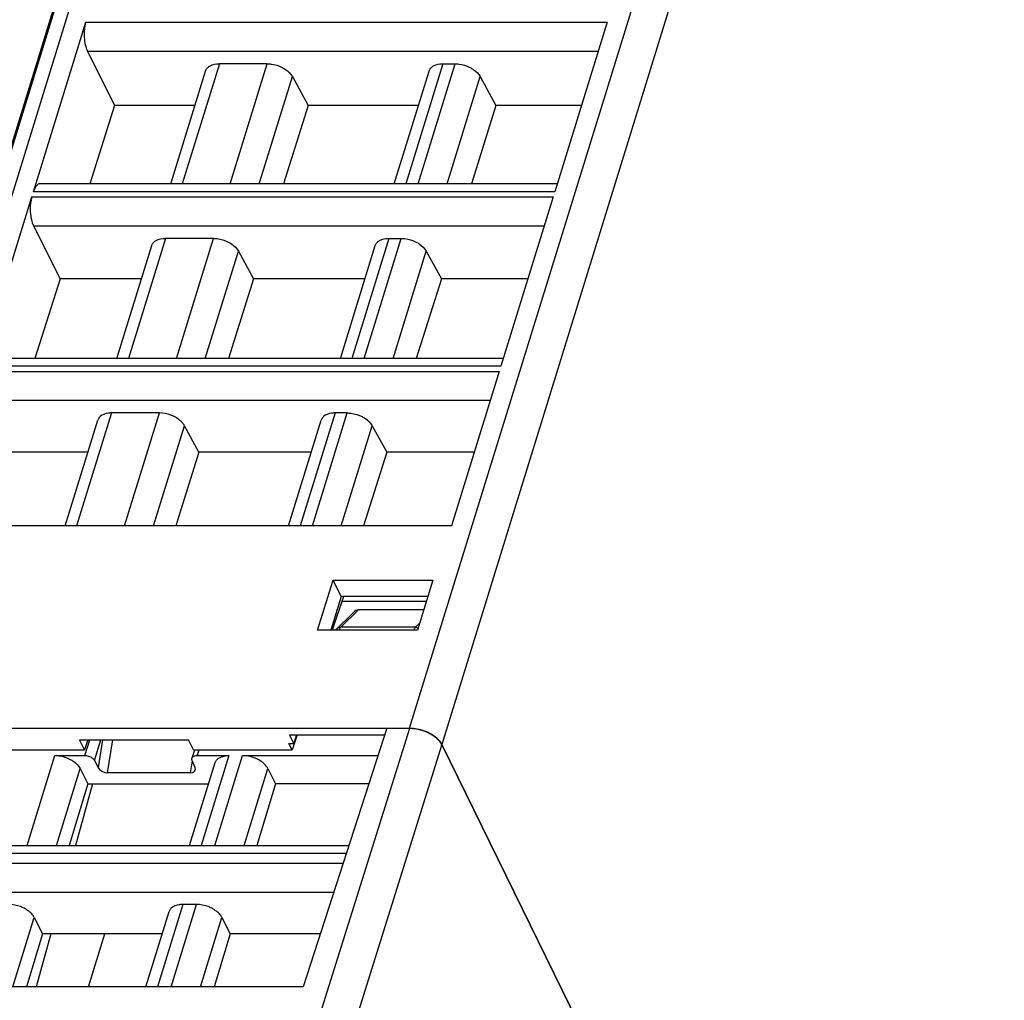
# Model space of a CAD drawing. Header units: millimetres. Extents: x 0 to 420, y 0 to 297.
# Tile 63 of 124: x 183 to 202, y 61 to 79. Entities that reach past the tile are written whole.
import ezdxf

# ---------------------------------------------------------------- set-up
doc = ezdxf.new("R2010")
doc.units = ezdxf.units.MM
doc.header["$LTSCALE"] = 23.1
doc.layers.get('0').update_dxf_attribs({"linetype": 'CONTINUOUS'})

msp = doc.modelspace()

# ---------------------------------------------------------------- linework, layer by layer
at = {"color": 9, "linetype": 'CONTINUOUS'}
for p, q in [((190.39862, 65.81798), (199.65766, 95.78024)), ((200.27071, 95.46943), (191.01167, 65.50718)), ((187.57738, 92.3987), (179.26727, 65.50718)), ((187.88266, 92.39979), (179.66826, 65.81798)), ((184.22015, 79.28141), (194.16776, 79.28141)), ((184.25242, 78.73058), (193.99754, 78.73058)), ((186.76931, 78.4896), (186.06225, 76.20155)), ((186.97704, 76.20155), (187.6841, 78.4896)), ((191.03382, 78.4896), (190.32676, 76.20155)), ((190.55997, 76.20155), (191.26703, 78.4896)), ((187.52955, 76.20155), (188.1612, 78.24558)), ((191.11248, 76.20155), (191.74413, 78.24558)), ((183.19137, 75.95227), (193.13898, 75.95227)), ((193.16924, 76.0502), (183.22163, 76.0502)), ((183.22364, 75.40144), (192.96876, 75.40144)), ((185.74053, 75.16046), (185.03347, 72.87241)), ((185.94826, 72.87241), (186.65532, 75.16046)), ((190.00504, 75.16046), (189.29798, 72.87241)), ((189.53119, 72.87241), (190.23825, 75.16046)), ((186.50077, 72.87241), (187.13242, 74.91644)), ((190.0837, 72.87241), (190.71535, 74.91644)), ((192.14046, 72.72106), (182.19285, 72.72106)), ((182.16259, 72.62313), (192.1102, 72.62313)), ((182.19485, 72.0723), (191.93998, 72.0723)), ((184.71175, 71.83132), (184.04564, 69.67581)), ((184.96043, 69.67581), (185.62654, 71.83132)), ((188.97626, 71.83132), (188.31015, 69.67581)), ((188.54336, 69.67581), (189.20947, 71.83132)), ((185.51294, 69.67581), (186.10364, 71.5873)), ((189.09587, 69.67581), (189.68656, 71.5873)), ((189.08725, 67.74419), (189.42648, 68.07575)), ((190.59076, 67.83024), (190.50923, 67.74419)), ((190.50923, 67.74419), (189.08725, 67.74419)), ((188.73091, 60.49064), (190.40222, 65.81816)), ((184.20373, 65.29899), (184.29644, 65.59898)), ((184.38474, 65.20504), (184.50648, 65.59898)), ((184.53878, 65.59898), (184.45402, 65.06828)), ((184.6374, 64.96998), (184.73786, 65.59898)), ((186.3779, 65.40591), (186.34485, 65.29899)), ((191.01525, 65.50736), (189.34398, 60.17999)), ((183.10083, 63.58099), (183.63173, 65.29899)), ((186.2525, 65.1982), (186.21191, 64.96998)), ((186.9514, 65.29899), (186.42049, 63.58099)), ((186.68145, 63.58099), (187.21234, 65.29896)), ((183.66094, 63.58099), (184.11442, 65.04846)), ((187.24157, 63.58099), (187.69505, 65.04846)), ((189.19016, 63.42963), (179.46914, 63.42963)), ((179.41695, 63.24873), (189.1315, 63.24873)), ((179.45679, 62.69562), (188.95194, 62.695)), ((186.07391, 62.45943), (185.5889, 60.88996)), ((185.84986, 60.88996), (186.33486, 62.45943)), ((182.82935, 60.88996), (183.23693, 62.2089)), ((186.40998, 60.88996), (186.81756, 62.2089))]:
    msp.add_line(p, q, dxfattribs=at)
at = {"color": 7, "linetype": 'CONTINUOUS'}
for p, q in [((179.34307, 65.6548), (187.6079, 92.39979)), ((183.22163, 76.0502), (184.22015, 79.28141)), ((194.16776, 79.28141), (193.16924, 76.0502)), ((184.25242, 78.73058), (184.76943, 77.69255)), ((185.84244, 76.20155), (186.50694, 78.35187)), ((187.6841, 78.4896), (186.7693, 78.4896)), ((190.10695, 76.20155), (190.77145, 78.35187)), ((191.03382, 78.4896), (191.26703, 78.4896)), ((188.1612, 78.24558), (188.46384, 77.69255)), ((191.74413, 78.24558), (192.04676, 77.69255)), ((184.76943, 77.69255), (184.29982, 76.20155)), ((186.30319, 77.69255), (184.76943, 77.69255)), ((188.46384, 77.69255), (187.99369, 76.20155)), ((190.5677, 77.69255), (188.46384, 77.69255)), ((192.04676, 77.69255), (191.57662, 76.20155)), ((193.67676, 77.69255), (192.04676, 77.69255)), ((193.21601, 76.20155), (183.34852, 76.20155)), ((182.19285, 72.72106), (183.19137, 75.95227)), ((193.13898, 75.95227), (192.14046, 72.72106)), ((183.22364, 75.40144), (183.72853, 74.38772)), ((186.65532, 75.16046), (185.74052, 75.16046)), ((190.00504, 75.16046), (190.23825, 75.16046)), ((184.81366, 72.87241), (185.47816, 75.02273)), ((189.07817, 72.87241), (189.74267, 75.02273)), ((187.13242, 74.91644), (187.42175, 74.38772)), ((190.71535, 74.91644), (191.00468, 74.38772)), ((183.72853, 74.38772), (183.25127, 72.87241)), ((185.28192, 74.38772), (183.72853, 74.38772)), ((187.42175, 74.38772), (186.94394, 72.87241)), ((189.54644, 74.38772), (187.42175, 74.38772)), ((191.00468, 74.38772), (190.52686, 72.87241)), ((192.6555, 74.38772), (191.00468, 74.38772)), ((192.18723, 72.87241), (182.31974, 72.87241)), ((192.1102, 72.62313), (191.1994, 69.67581)), ((185.62654, 71.83132), (184.71175, 71.83132)), ((189.20946, 71.83132), (188.97626, 71.83132)), ((183.82583, 69.67581), (184.44938, 71.69359)), ((186.37966, 71.0829), (186.10364, 71.5873)), ((188.09034, 69.67581), (188.71389, 71.69359)), ((189.68656, 71.5873), (189.96259, 71.0829)), ((184.26066, 71.0829), (182.68764, 71.0829)), ((186.37966, 71.0829), (185.93597, 69.67581)), ((188.52517, 71.0829), (186.37966, 71.0829)), ((189.96259, 71.0829), (189.5189, 69.67581)), ((191.63423, 71.0829), (189.96259, 71.0829)), ((191.1994, 69.67581), (181.2518, 69.67581)), ((188.64408, 67.69135), (188.93852, 68.64472)), ((188.93854, 68.64472), (190.84257, 68.64472)), ((189.09519, 68.33068), (188.93854, 68.64472)), ((190.8426, 68.64472), (190.54781, 67.69135)), ((189.09517, 68.33068), (188.89404, 67.69135)), ((189.13841, 68.33068), (188.92407, 67.69135)), ((190.74549, 68.33068), (189.09519, 68.33068)), ((189.10977, 68.24525), (190.71916, 68.24551)), ((189.31866, 68.01962), (189.00345, 67.71153)), ((190.66667, 68.07575), (189.42648, 68.07575)), ((190.54783, 67.69135), (188.64405, 67.69135)), ((179.66826, 65.81798), (190.39862, 65.81798)), ((189.9647, 65.81816), (188.36661, 60.88996)), ((189.9647, 65.81816), (190.40222, 65.81816)), ((184.10253, 65.59898), (186.1793, 65.59898)), ((184.19727, 65.40591), (184.10253, 65.59898)), ((184.262, 65.59898), (184.19727, 65.40591)), ((186.27405, 65.40591), (186.1793, 65.59898)), ((188.10873, 65.69366), (189.92433, 65.69366)), ((188.18889, 65.53012), (188.10873, 65.69366)), ((188.25431, 65.69366), (188.15783, 65.40591)), ((188.24372, 65.69366), (188.18889, 65.53012)), ((182.31348, 65.40591), (184.19727, 65.40591)), ((186.2936, 65.39987), (186.24663, 65.24788)), ((186.27405, 65.40591), (188.15783, 65.40591)), ((188.15783, 65.40591), (188.09686, 65.53035)), ((188.09694, 65.53057), (188.18882, 65.52989)), ((204.43352, 38.15634), (191.01167, 65.50718)), ((191.01525, 65.50736), (204.4371, 38.1565)), ((183.63173, 65.29899), (184.20373, 65.29899)), ((184.38474, 65.20504), (184.45402, 65.06828)), ((186.30544, 65.06828), (186.24971, 65.20504)), ((186.34485, 65.29899), (186.95139, 65.29899)), ((187.21235, 65.29899), (189.79637, 65.29908)), ((184.11442, 65.04846), (184.26144, 64.75826)), ((186.20068, 63.58099), (186.68947, 65.1627)), ((187.69505, 65.04846), (187.84206, 64.75826)), ((186.21191, 64.96998), (184.6374, 64.96998)), ((184.26144, 64.75826), (183.90453, 63.58099)), ((184.3482, 64.75826), (184.02109, 63.58099)), ((184.26144, 64.75826), (186.56449, 64.75826)), ((187.84206, 64.75826), (187.48515, 63.58099)), ((189.621, 64.75826), (187.84206, 64.75826)), ((179.59098, 63.58099), (189.23924, 63.58099)), ((186.33486, 62.45943), (186.07391, 62.45943)), ((183.23693, 62.2089), (183.39435, 61.89816)), ((185.36909, 60.88996), (185.81198, 62.32314)), ((186.81756, 62.2089), (186.97497, 61.89816)), ((183.39435, 61.89816), (183.0887, 60.88996)), ((183.55351, 61.89816), (183.27338, 60.88996)), ((185.68065, 61.89816), (183.39435, 61.89816)), ((184.2744, 60.88996), (184.58595, 61.89816)), ((186.97497, 61.89816), (186.66932, 60.88996)), ((188.69354, 61.89816), (186.97497, 61.89816)), ((188.36661, 60.88996), (178.73836, 60.88997))]:
    msp.add_line(p, q, dxfattribs=at)
msp.add_lwpolyline([(189.00318, 67.71125), (188.99137, 67.69893), (188.98526, 67.69135)], dxfattribs=at)
at = {"color": 9, "linetype": 'CONTINUOUS'}
for centre, radius, start, end in [((189.34516, 67.51686), 0.34509, 148.452719, 149.619858), ((189.21963, 67.61033), 0.18826, 134.683753, 137.034626)]:
    msp.add_arc(centre, radius, start, end, dxfattribs=at)
at = {"color": 7, "linetype": 'CONTINUOUS'}
msp.add_arc((186.34478, 65.11241), 0.18658, 89.978287, 93.587989, dxfattribs=at)
for centre, major_axis, ratio, start_param, end_param in [((189.34619, 67.83678), (0.10985, 0.23259), 0.49901929, 0.23146357, 0.9310605), ((184.59053, 65.07171), (0.14224, -0.0533), 0.60915864, 3.72682523, 5.26390485), ((186.1658, 65.07171), (0.14202, -0.05283), 0.61216235, 5.25838437, 6.79546398)]:
    msp.add_ellipse(centre, major_axis=major_axis, ratio=ratio, start_param=start_param, end_param=end_param, dxfattribs=at)
for points, knots in [([(184.22015, 79.28141), (184.21367, 79.26042), (184.19102, 79.16695), (184.18631, 79.06963), (184.19064, 78.9957)], [0, 0, 0, 0, 0.22881463, 1, 1, 1, 1]), ([(184.19064, 78.9957), (184.19351, 78.94673), (184.20565, 78.85604), (184.23365, 78.76826), (184.25242, 78.73058)], [0, 0, 0, 0, 0.53816872, 1, 1, 1, 1]), ([(186.50694, 78.35187), (186.51278, 78.37079), (186.52629, 78.39493), (186.54465, 78.41436), (186.54969, 78.41913)], [0, 0, 0, 0, 0.7407559, 1, 1, 1, 1]), ([(186.54969, 78.41913), (186.56202, 78.4308), (186.62632, 78.47637), (186.70831, 78.4896), (186.7693, 78.4896)], [0, 0, 0, 0, 0.21777869, 1, 1, 1, 1]), ([(187.6841, 78.4896), (187.70774, 78.4896), (187.80534, 78.48291), (187.90109, 78.45284), (187.96701, 78.41913)], [0, 0, 0, 0, 0.24204309, 1, 1, 1, 1]), ([(187.96701, 78.41913), (187.98849, 78.40814), (188.06369, 78.36404), (188.1308, 78.30113), (188.16121, 78.24557)], [0, 0, 0, 0, 0.27579327, 1, 1, 1, 1]), ([(190.77145, 78.35187), (190.77729, 78.37079), (190.7908, 78.39493), (190.80916, 78.41436), (190.8142, 78.41913)], [0, 0, 0, 0, 0.7407559, 1, 1, 1, 1]), ([(190.8142, 78.41913), (190.82653, 78.4308), (190.89083, 78.47637), (190.97282, 78.4896), (191.03381, 78.4896)], [0, 0, 0, 0, 0.21777869, 1, 1, 1, 1]), ([(191.26703, 78.4896), (191.29067, 78.4896), (191.38827, 78.48291), (191.48402, 78.45284), (191.54994, 78.41913)], [0, 0, 0, 0, 0.24204309, 1, 1, 1, 1]), ([(191.54994, 78.41913), (191.57142, 78.40814), (191.64662, 78.36404), (191.71373, 78.30113), (191.74413, 78.24557)], [0, 0, 0, 0, 0.27579327, 1, 1, 1, 1]), ([(183.2988, 76.18285), (183.28104, 76.16906), (183.24926, 76.12639), (183.23026, 76.07811), (183.22163, 76.0502)], [0, 0, 0, 0, 0.43482843, 1, 1, 1, 1]), ([(183.19137, 75.95227), (183.18488, 75.93128), (183.16224, 75.83781), (183.15753, 75.74049), (183.16186, 75.66656)], [0, 0, 0, 0, 0.22881463, 1, 1, 1, 1]), ([(183.16186, 75.66656), (183.16473, 75.61759), (183.17686, 75.5269), (183.20487, 75.43912), (183.22364, 75.40144)], [0, 0, 0, 0, 0.53816872, 1, 1, 1, 1]), ([(185.5209, 75.08999), (185.53324, 75.10166), (185.59754, 75.14723), (185.67953, 75.16046), (185.74052, 75.16046)], [0, 0, 0, 0, 0.21777869, 1, 1, 1, 1]), ([(186.65532, 75.16046), (186.67896, 75.16046), (186.77656, 75.15377), (186.87231, 75.1237), (186.93823, 75.08999)], [0, 0, 0, 0, 0.24204309, 1, 1, 1, 1]), ([(189.78542, 75.08999), (189.79775, 75.10166), (189.86205, 75.14723), (189.94404, 75.16046), (190.00503, 75.16046)], [0, 0, 0, 0, 0.21777869, 1, 1, 1, 1]), ([(190.23824, 75.16046), (190.26189, 75.16046), (190.35949, 75.15377), (190.45524, 75.1237), (190.52116, 75.08999)], [0, 0, 0, 0, 0.24204309, 1, 1, 1, 1]), ([(185.47815, 75.02274), (185.484, 75.04165), (185.49751, 75.06579), (185.51587, 75.08523), (185.5209, 75.08999)], [0, 0, 0, 0, 0.7407559, 1, 1, 1, 1]), ([(186.93823, 75.08999), (186.95971, 75.079), (187.03491, 75.0349), (187.10202, 74.97199), (187.13242, 74.91643)], [0, 0, 0, 0, 0.27579327, 1, 1, 1, 1]), ([(189.74267, 75.02274), (189.74851, 75.04165), (189.76202, 75.06579), (189.78038, 75.08523), (189.78542, 75.08999)], [0, 0, 0, 0, 0.7407559, 1, 1, 1, 1]), ([(190.52116, 75.08999), (190.54263, 75.079), (190.61784, 75.0349), (190.68495, 74.97199), (190.71535, 74.91643)], [0, 0, 0, 0, 0.27579327, 1, 1, 1, 1]), ([(184.49213, 71.76085), (184.48709, 71.75609), (184.46873, 71.73665), (184.4552, 71.71252), (184.44935, 71.6936)], [0, 0, 0, 0, 0.25924581, 1, 1, 1, 1]), ([(184.71175, 71.83132), (184.68948, 71.83132), (184.61238, 71.82649), (184.53246, 71.799), (184.49213, 71.76085)], [0, 0, 0, 0, 0.28622803, 1, 1, 1, 1]), ([(185.90945, 71.76085), (185.88736, 71.77215), (185.7979, 71.81137), (185.6994, 71.83132), (185.62654, 71.83132)], [0, 0, 0, 0, 0.25398713, 1, 1, 1, 1]), ([(186.10364, 71.5873), (186.09425, 71.60444), (186.04403, 71.67675), (185.97, 71.72988), (185.90945, 71.76085)], [0, 0, 0, 0, 0.22322338, 1, 1, 1, 1]), ([(188.75664, 71.76085), (188.7516, 71.75609), (188.73324, 71.73665), (188.71971, 71.71252), (188.71386, 71.6936)], [0, 0, 0, 0, 0.25924581, 1, 1, 1, 1]), ([(188.97626, 71.83132), (188.954, 71.83132), (188.87689, 71.82649), (188.79697, 71.799), (188.75664, 71.76085)], [0, 0, 0, 0, 0.28622803, 1, 1, 1, 1]), ([(189.20946, 71.83132), (189.23311, 71.83132), (189.33071, 71.82463), (189.42646, 71.79456), (189.49238, 71.76085)], [0, 0, 0, 0, 0.24204309, 1, 1, 1, 1]), ([(189.49238, 71.76085), (189.51385, 71.74986), (189.58906, 71.70576), (189.65616, 71.64285), (189.68657, 71.58729)], [0, 0, 0, 0, 0.27579327, 1, 1, 1, 1]), ([(190.39862, 65.81798), (190.4296, 65.81798), (190.55723, 65.80928), (190.68263, 65.77071), (190.76894, 65.72695)], [0, 0, 0, 0, 0.24251396, 1, 1, 1, 1]), ([(190.77252, 65.72713), (190.74375, 65.74172), (190.62652, 65.7925), (190.49769, 65.81816), (190.40222, 65.81816)], [0, 0, 0, 0, 0.25255872, 1, 1, 1, 1]), ([(190.76894, 65.72695), (190.82251, 65.69979), (190.91603, 65.63908), (190.98947, 65.55244), (191.01167, 65.50718)], [0, 0, 0, 0, 0.5436452, 1, 1, 1, 1]), ([(191.01525, 65.50737), (190.99304, 65.55263), (190.9196, 65.63927), (190.82609, 65.69998), (190.77252, 65.72713)], [0, 0, 0, 0, 0.45635498, 1, 1, 1, 1]), ([(183.63173, 65.29899), (183.65593, 65.29899), (183.75578, 65.29205), (183.85374, 65.26102), (183.92096, 65.22613)], [0, 0, 0, 0, 0.24222324, 1, 1, 1, 1]), ([(183.92096, 65.22613), (183.94274, 65.21483), (184.01826, 65.16983), (184.08563, 65.1053), (184.11443, 65.04846)], [0, 0, 0, 0, 0.27803991, 1, 1, 1, 1]), ([(184.20373, 65.29899), (184.21281, 65.29899), (184.25025, 65.29638), (184.28698, 65.28475), (184.31219, 65.27167)], [0, 0, 0, 0, 0.2422285, 1, 1, 1, 1]), ([(184.31219, 65.27167), (184.32036, 65.26743), (184.34868, 65.25056), (184.37394, 65.22635), (184.38474, 65.20504)], [0, 0, 0, 0, 0.27805098, 1, 1, 1, 1]), ([(186.24971, 65.20504), (186.24824, 65.20865), (186.24366, 65.22237), (186.2435, 65.23778), (186.24662, 65.24788)], [0, 0, 0, 0, 0.26957933, 1, 1, 1, 1]), ([(186.26137, 65.27167), (186.26541, 65.27566), (186.28621, 65.29144), (186.31296, 65.29735), (186.33311, 65.29862)], [0, 0, 0, 0, 0.2195066, 1, 1, 1, 1]), ([(186.68947, 65.1627), (186.69494, 65.18042), (186.70733, 65.20306), (186.72416, 65.22159), (186.72876, 65.22613)], [0, 0, 0, 0, 0.74137057, 1, 1, 1, 1]), ([(186.72876, 65.22613), (186.74097, 65.23818), (186.80568, 65.28554), (186.88929, 65.29899), (186.95139, 65.29899)], [0, 0, 0, 0, 0.21642909, 1, 1, 1, 1]), ([(187.50158, 65.22613), (187.4791, 65.2378), (187.38775, 65.27837), (187.28695, 65.29899), (187.21235, 65.29899)], [0, 0, 0, 0, 0.2535019, 1, 1, 1, 1]), ([(187.69505, 65.04846), (187.68621, 65.0659), (187.63727, 65.14016), (187.56266, 65.19443), (187.50158, 65.22613)], [0, 0, 0, 0, 0.22123285, 1, 1, 1, 1]), ([(183.04346, 62.38657), (183.02098, 62.39824), (182.92964, 62.43881), (182.82883, 62.45943), (182.75424, 62.45943)], [0, 0, 0, 0, 0.2535019, 1, 1, 1, 1]), ([(183.23693, 62.2089), (183.2281, 62.22634), (183.17915, 62.3006), (183.10455, 62.35487), (183.04346, 62.38657)], [0, 0, 0, 0, 0.22123285, 1, 1, 1, 1]), ([(185.85127, 62.38657), (185.84667, 62.38203), (185.82984, 62.36351), (185.81744, 62.34086), (185.81196, 62.32314)], [0, 0, 0, 0, 0.25863007, 1, 1, 1, 1]), ([(186.07391, 62.45943), (186.05115, 62.45943), (185.97287, 62.4545), (185.89132, 62.42612), (185.85127, 62.38657)], [0, 0, 0, 0, 0.28787715, 1, 1, 1, 1]), ([(186.62409, 62.38657), (186.6016, 62.39824), (186.51026, 62.43881), (186.40946, 62.45943), (186.33486, 62.45943)], [0, 0, 0, 0, 0.2535019, 1, 1, 1, 1]), ([(186.81756, 62.2089), (186.80872, 62.22634), (186.75977, 62.3006), (186.68517, 62.35487), (186.62409, 62.38657)], [0, 0, 0, 0, 0.22123285, 1, 1, 1, 1])]:
    msp.add_open_spline(points, degree=3, knots=knots, dxfattribs=at)
for points in [[(183.32604, 76.19784), (183.31621, 76.19456), (183.30698, 76.1892), (183.2988, 76.18285)], [(183.34852, 76.20155), (183.34092, 76.20154), (183.33324, 76.20024), (183.32604, 76.19784)], [(186.24662, 65.24788), (186.24938, 65.25679), (186.25473, 65.26511), (186.26137, 65.27167)]]:
    msp.add_open_spline(points, degree=3, dxfattribs=at)
at = {"color": 9, "linetype": 'CONTINUOUS'}
for points, knots in [([(189.00389, 67.71194), (189.01992, 67.7275), (189.04922, 67.74174), (189.07938, 67.74423), (189.08725, 67.74419)], [0, 0, 0, 0, 0.73934788, 1, 1, 1, 1]), ([(189.05107, 67.69741), (189.05347, 67.70132), (189.06275, 67.71576), (189.07329, 67.72943), (189.08187, 67.73864)], [0, 0, 0, 0, 0.2667139, 1, 1, 1, 1])]:
    msp.add_open_spline(points, degree=3, knots=knots, dxfattribs=at)
for points in [[(190.48927, 67.7197), (190.48243, 67.70997), (190.47625, 67.69974), (190.4706, 67.68927)], [(190.50923, 67.74419), (190.50194, 67.73659), (190.49533, 67.72831), (190.48927, 67.7197)], [(190.50923, 67.74419), (190.52685, 67.74429), (190.54469, 67.74082), (190.56124, 67.73478)]]:
    msp.add_open_spline(points, degree=3, dxfattribs=at)

doc.saveas('drawing.dxf')
